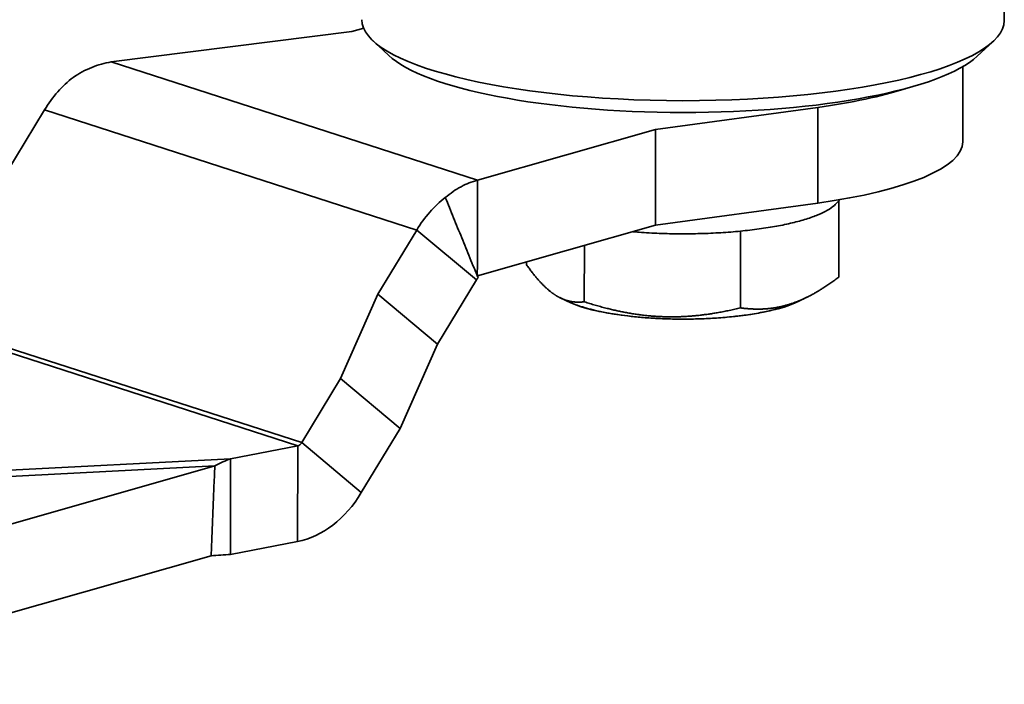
# Model space of a CAD drawing. Header units: millimetres. Extents: x 2770 to 3197, y 1404 to 1706.
# Tile 20 of 34: x 2950 to 2980, y 1438 to 1458. Entities that reach past the tile are written whole.
import ezdxf

# ---------------------------------------------------------------- set-up
doc = ezdxf.new("R2010")
doc.units = ezdxf.units.MM
doc.layers.add('粗实线层', color=7, linetype='Continuous', lineweight=35)

msp = doc.modelspace()

# ---------------------------------------------------------------- linework, layer by layer
at = {"layer": '粗实线层', "color": 7}
for p, q in [((2980.094, 1458.016), (2980.1, 1462.137)), ((2952.984, 1456.761), (2960.29, 1457.688)), ((2960.29, 1457.688), (2960.649, 1457.784)), ((2960.926, 1457.409), (2961.409, 1456.956)), ((2979.277, 1456.932), (2979.76, 1457.383)), ((2964.107, 1453.166), (2952.984, 1456.761)), ((2978.839, 1454.339), (2978.842, 1456.618)), ((2949.783, 1453.359), (2950.961, 1455.307)), ((2962.26, 1451.656), (2950.961, 1455.307)), ((2974.438, 1455.381), (2969.512, 1454.708)), ((2974.438, 1455.381), (2974.434, 1452.477)), ((2969.512, 1454.708), (2964.107, 1453.166)), ((2969.512, 1454.708), (2969.508, 1451.804)), ((2974.434, 1452.477), (2969.508, 1451.804)), ((2974.987, 1452.448), (2975.12, 1452.582)), ((2975.073, 1450.229), (2975.076, 1452.537)), ((2969.508, 1451.804), (2964.103, 1450.262)), ((2961.082, 1449.708), (2962.26, 1451.656)), ((2964.07, 1450.141), (2962.26, 1451.656)), ((2972.09, 1451.623), (2972.087, 1449.293)), ((2967.351, 1451.189), (2967.348, 1449.478)), ((2965.595, 1450.688), (2965.595, 1450.599)), ((2962.892, 1448.194), (2964.07, 1450.141)), ((2961.082, 1449.708), (2959.944, 1447.145)), ((2961.082, 1449.708), (2962.892, 1448.194)), ((2966.603, 1449.604), (2966.804, 1449.503)), ((2973.861, 1449.493), (2974.129, 1449.626)), ((2958.768, 1445.201), (2946.78, 1449.074)), ((2958.647, 1445.108), (2946.659, 1448.981)), ((2962.892, 1448.194), (2961.754, 1445.63)), ((2959.944, 1447.145), (2958.768, 1445.201)), ((2959.944, 1447.145), (2961.754, 1445.63)), ((2961.754, 1445.63), (2960.578, 1443.686)), ((2958.768, 1445.201), (2960.578, 1443.686)), ((2958.647, 1445.108), (2956.61, 1444.712)), ((2958.647, 1445.108), (2958.643, 1442.204)), ((2956.61, 1444.712), (2934.842, 1443.585)), ((2956.129, 1444.498), (2935.098, 1443.409)), ((2956.129, 1444.498), (2942.441, 1440.596)), ((2958.643, 1442.204), (2956.606, 1441.808)), ((2956.018, 1441.766), (2942.329, 1437.865))]:
    msp.add_line(p, q, dxfattribs=at)
for centre, major_axis, ratio, start_param, end_param in [((2970.344, 1458.029), (-9.75, 0.013), 0.250849, 0.000039, 3.141534), ((2970.344, 1457.545), (9.25, -0.013), 0.250849, 3.403758, 6.021), ((2952.892, 1453.691), (0.984, 3.045), 0.763292, 0.835096, 1.271429), ((2970.343, 1457.255), (8.5, -0.012), 0.250849, 5.215436, 5.629272), ((2970.339, 1454.351), (8.5, -0.012), 0.250849, 5.215436, 6.283223), ((2964.19, 1450.04), (-0.984, -3.045), 0.763292, 3.976689, 4.413021), ((2964.19, 1450.04), (-0.061, -0.19), 0.763292, 3.976689, 4.413021), ((2970.333, 1449.943), (-3.949, 0.005), 0.250849, 0.465416, 2.676116), ((2958.647, 1445.301), (0.061, 0.19), 0.763292, 3.540357, 4.413021), ((2958.647, 1445.301), (0.984, 3.045), 0.763292, 3.540357, 4.413021)]:
    msp.add_ellipse(centre, major_axis=major_axis, ratio=ratio, start_param=start_param, end_param=end_param, dxfattribs=at)
for points, degree, knots in [([(2952.984, 1456.761), (2952.785, 1456.73), (2952.587, 1456.674), (2952.2, 1456.516), (2952.01, 1456.414), (2951.829, 1456.292)], 3, [0, 0, 0, 0, 0.5, 0.5, 1, 1, 1, 1]), ([(2963.128, 1452.641), (2963.28, 1452.773), (2963.44, 1452.884), (2963.769, 1453.061), (2963.938, 1453.126), (2964.107, 1453.166)], 3, [0, 0, 0, 0, 0.5, 0.5, 1, 1, 1, 1]), ([(2972.09, 1451.623), (2972.285, 1451.642), (2972.475, 1451.664), (2972.84, 1451.714), (2973.017, 1451.743), (2973.353, 1451.804), (2973.513, 1451.838), (2973.814, 1451.911), (2973.955, 1451.949), (2974.216, 1452.031), (2974.335, 1452.074), (2974.551, 1452.164), (2974.647, 1452.21), (2974.814, 1452.306), (2974.885, 1452.356), (2974.959, 1452.42), (2974.974, 1452.435), (2974.989, 1452.449)], 3, [0, 0, 0, 0, 0.137252, 0.137252, 0.274504, 0.274504, 0.411756, 0.411756, 0.549008, 0.549008, 0.68626, 0.68626, 0.823511, 0.823511, 0.960763, 0.960763, 1, 1, 1, 1]), ([(2968.829, 1451.605), (2968.89, 1451.6), (2968.951, 1451.595), (2969.214, 1451.576), (2969.419, 1451.564), (2969.832, 1451.548), (2970.041, 1451.543), (2970.459, 1451.541), (2970.669, 1451.543), (2971.084, 1451.554), (2971.29, 1451.564), (2971.696, 1451.588), (2971.896, 1451.604), (2972.09, 1451.623)], 3, [0, 0, 0, 0, 0.057915, 0.057915, 0.246332, 0.246332, 0.434749, 0.434749, 0.623166, 0.623166, 0.811583, 0.811583, 1, 1, 1, 1]), ([(2965.595, 1450.599), (2965.837, 1450.259), (2966.054, 1450.032), (2966.285, 1449.791), (2966.507, 1449.657)], 2, [0, 0, 0, 0.5, 0.5, 1, 1, 1]), ([(2972.087, 1449.293), (2972.478, 1449.24), (2972.832, 1449.263), (2973.208, 1449.287), (2973.571, 1449.4), (2973.936, 1449.513), (2974.314, 1449.724), (2974.674, 1449.926), (2975.073, 1450.229)], 2, [0, 0, 0, 0.25, 0.25, 0.5, 0.5, 0.75, 0.75, 1, 1, 1]), ([(2966.507, 1449.657), (2966.71, 1449.534), (2966.925, 1449.491), (2967.125, 1449.45), (2967.348, 1449.478)], 2, [0, 0, 0, 0.5, 0.5, 1, 1, 1]), ([(2967.348, 1449.478), (2967.969, 1449.278), (2968.531, 1449.167), (2969.127, 1449.05), (2969.703, 1449.027), (2970.283, 1449.003), (2970.883, 1449.073), (2971.455, 1449.139), (2972.087, 1449.293)], 2, [0, 0, 0, 0.25, 0.25, 0.5, 0.5, 0.75, 0.75, 1, 1, 1])]:
    msp.add_open_spline(points, degree=degree, knots=knots, dxfattribs=at)
for points, degree in [([(2964.107, 1453.166), (2964.103, 1450.474)], 1), ([(2964.124, 1450.203), (2963.128, 1452.641)], 1), ([(2964.116, 1450.227), (2964.084, 1450.353), (2964.103, 1450.474)], 2), ([(2956.129, 1444.498), (2956.29, 1444.584), (2956.45, 1444.656), (2956.61, 1444.712)], 3), ([(2956.61, 1444.712), (2956.606, 1441.808)], 1), ([(2956.129, 1444.498), (2956.018, 1441.766)], 1), ([(2956.018, 1441.766), (2956.214, 1441.781), (2956.41, 1441.795), (2956.606, 1441.808)], 3)]:
    msp.add_open_spline(points, degree=degree, dxfattribs=at)
msp.add_rational_spline([(2967.128, 1449.375), (2968.789, 1448.776), (2972.02, 1448.682), (2973.74, 1449.447)], [0.826962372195, 0.516547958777, 0.427161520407, 0.558803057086], degree=3, dxfattribs=at)

doc.saveas('drawing.dxf')
